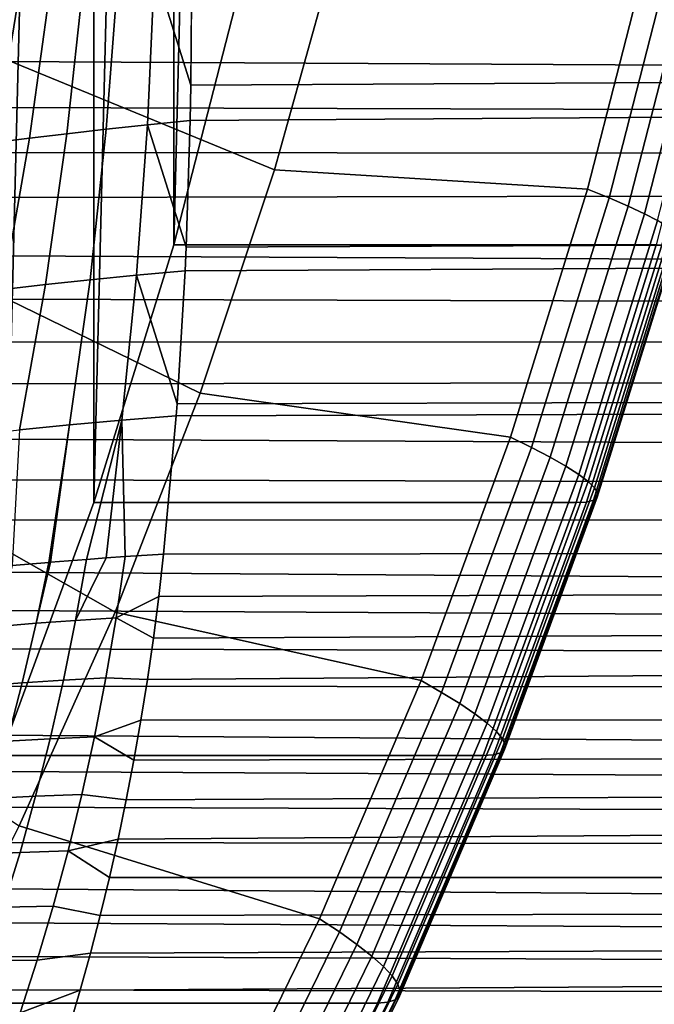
# Model space of a CAD drawing. Header units: metres. Extents: x -248 to 28, y -28 to 28.
# Tile 81 of 256: x -192.1 to -189.3, y -9.84 to -5.5. Entities that reach past the tile are written whole.
import ezdxf

# ---------------------------------------------------------------- set-up
doc = ezdxf.new("R2010")
doc.units = ezdxf.units.M
doc.layers.add('solid_10_061_053_XXX', color=7, linetype='CONTINUOUS')

msp = doc.modelspace()

# ---------------------------------------------------------------- linework, layer by layer
at = {"layer": 'solid_10_061_053_XXX'}
for points in [[(-192.181931, 8.748477, 169.079361), (-191.772064, 7.632944, 168.930176), (-192.181931, -8.748477, 169.079361)], [(-191.772064, 7.632944, 168.930176), (-191.772064, -7.632944, 168.930176), (-192.181931, -8.748477, 169.079361)], [(-191.772064, 7.632944, 168.930176), (-191.418472, 6.495557, 168.801483), (-191.772064, -7.632944, 168.930176)], [(-191.418472, 6.495557, 168.801483), (-191.418472, -6.495557, 168.801483), (-191.772064, -7.632944, 168.930176)], [(-191.418472, 6.495557, 168.801483), (-191.122314, 5.339842, 168.693695), (-191.418472, -6.495557, 168.801483)], [(-191.122314, 5.339842, 168.693695), (-191.122314, -5.339842, 168.693695), (-191.418472, -6.495557, 168.801483)], [(-192.273499, -5.6324, 178.753555), (-192.018814, -4.71745, 178.660858), (-193.386917, -4.264124, 179.848633), (-193.617126, -5.091151, 179.932419)], [(-191.344299, -5.792253, 161.726501), (-101.8508, -5.301312, 129.35379), (-101.753799, -4.44545, 129.620285), (-191.339554, -5.263645, 161.93956)], [(-192.018814, -4.71745, 178.660858), (-192.273499, -5.6324, 178.753555), (-190.974808, -6.16579, 177.521927), (-190.696014, -5.164195, 177.420456)], [(-190.974808, -6.16579, 177.521927), (-189.594604, -6.250028, 176.19342), (-189.309631, -5.137999, 176.089691), (-190.696014, -5.164195, 177.420456)], [(-189.499527, -6.288497, 176.08165), (-189.212799, -5.169622, 175.977295), (-189.309631, -5.137999, 176.089691), (-189.594604, -6.250028, 176.19342)], [(-189.212799, -5.169622, 175.977295), (-189.499527, -6.288497, 176.08165), (-189.415359, -6.325003, 175.958939), (-189.126968, -5.199633, 175.853973)], [(-189.126968, -5.199633, 175.853973), (-189.415359, -6.325003, 175.958939), (-189.343979, -6.35877, 175.827621), (-189.054047, -5.227392, 175.722107)], [(-189.054047, -5.227392, 175.722107), (-189.343979, -6.35877, 175.827621), (-189.286133, -6.389446, 175.689102), (-188.994797, -5.25261, 175.583069)], [(-191.71698, -5.986718, 161.814072), (-191.535477, -5.967464, 161.728882), (-191.504654, -5.281995, 162.00061), (-191.663895, -5.299592, 162.075775)], [(-191.535477, -5.967464, 161.728882), (-191.347275, -5.948261, 161.659637), (-191.344299, -5.792253, 161.726501), (-191.504654, -5.281995, 162.00061)], [(-191.504654, -5.281995, 162.00061), (-191.344299, -5.792253, 161.726501), (-191.339554, -5.263645, 161.93956)], [(-199.125595, -5.648965, 133.898621), (-199.164597, -5.426773, 133.822357), (-111.814003, -5.301312, 101.980095), (-111.70015, -6.139236, 102.292908)], [(-192.208649, -6.044624, 162.158051), (-192.05481, -6.025439, 162.029449), (-191.960373, -5.334041, 162.265442), (-192.095444, -5.350644, 162.378586)], [(-192.05481, -6.025439, 162.029449), (-191.890518, -6.00609, 161.914505), (-191.816177, -5.316982, 162.164261), (-191.960373, -5.334041, 162.265442)], [(-191.890518, -6.00609, 161.914505), (-191.71698, -5.986718, 161.814072), (-191.663895, -5.299592, 162.075775), (-191.816177, -5.316982, 162.164261)], [(-188.995682, -5.339853, 174.53656), (-189.291855, -6.495571, 174.644348), (-191.418472, -6.495557, 168.801483), (-191.122314, -5.339842, 168.693695)], [(-191.36499, -6.507072, 161.405121), (-101.964653, -6.139236, 129.04097), (-101.8508, -5.301312, 129.35379), (-191.347275, -5.948261, 161.659637)], [(-191.344299, -5.792253, 161.726501), (-191.347275, -5.948261, 161.659637), (-101.8508, -5.301312, 129.35379)], [(-192.350922, -6.063506, 162.299393), (-192.208649, -6.044624, 162.158051), (-192.095444, -5.350644, 162.378586), (-192.220428, -5.366672, 162.502853)], [(-192.273499, -5.6324, 178.753555), (-192.572815, -6.531911, 178.862503), (-191.302475, -7.150486, 177.64119), (-190.974808, -6.16579, 177.521927)], [(-199.086258, -5.868684, 133.977875), (-199.125595, -5.648965, 133.898621), (-111.70015, -6.139236, 102.292908)], [(-199.046967, -6.085386, 134.059952), (-199.086258, -5.868684, 133.977875), (-111.70015, -6.139236, 102.292908)], [(-191.984848, -6.671623, 161.643799), (-191.788376, -6.65073, 161.530045), (-191.71698, -5.986718, 161.814072), (-191.890518, -6.00609, 161.914505)], [(-191.788376, -6.65073, 161.530045), (-191.582779, -6.630422, 161.433609), (-191.535477, -5.967464, 161.728882), (-191.71698, -5.986718, 161.814072)], [(-191.582779, -6.630422, 161.433609), (-191.369568, -6.610795, 161.355225), (-191.36499, -6.507072, 161.405121), (-191.535477, -5.967464, 161.728882)], [(-191.535477, -5.967464, 161.728882), (-191.36499, -6.507072, 161.405121), (-191.347275, -5.948261, 161.659637)], [(-192.344742, -6.71455, 161.919785), (-192.170761, -6.69295, 161.774033), (-192.05481, -6.025439, 162.029449), (-192.208649, -6.044624, 162.158051)], [(-192.170761, -6.69295, 161.774033), (-191.984848, -6.671623, 161.643799), (-191.890518, -6.00609, 161.914505), (-192.05481, -6.025439, 162.029449)], [(-199.007568, -6.299296, 134.144821), (-199.046967, -6.085386, 134.059952), (-111.70015, -6.139236, 102.292908)], [(-198.968399, -6.510089, 134.232361), (-199.007568, -6.299296, 134.144821), (-111.70015, -6.139236, 102.292908), (-111.569824, -6.956388, 102.65097)], [(-191.404282, -7.197433, 161.05719), (-102.094978, -6.956388, 128.682907), (-101.964653, -6.139236, 129.04097), (-191.369568, -6.610795, 161.355225)], [(-191.36499, -6.507072, 161.405121), (-191.369568, -6.610795, 161.355225), (-101.964653, -6.139236, 129.04097)], [(-191.302475, -7.150486, 177.64119), (-189.934784, -7.344341, 176.31723), (-189.594604, -6.250028, 176.19342), (-190.974808, -6.16579, 177.521927)], [(-189.841812, -7.389546, 176.206223), (-189.499527, -6.288497, 176.08165), (-189.594604, -6.250028, 176.19342), (-189.934784, -7.344341, 176.31723)], [(-189.499527, -6.288497, 176.08165), (-189.841812, -7.389546, 176.206223), (-189.759628, -7.432444, 176.084244), (-189.415359, -6.325003, 175.958939)], [(-189.415359, -6.325003, 175.958939), (-189.759628, -7.432444, 176.084244), (-189.690079, -7.472124, 175.953598), (-189.343979, -6.35877, 175.827621)], [(-189.343979, -6.35877, 175.827621), (-189.690079, -7.472124, 175.953598), (-189.633911, -7.508171, 175.815674), (-189.286133, -6.389446, 175.689102)], [(-189.286133, -6.389446, 175.689102), (-189.633911, -7.508171, 175.815674), (-189.59169, -7.54021, 175.671921), (-189.242432, -6.416711, 175.5448)], [(-189.242432, -6.416711, 175.5448), (-189.59169, -7.54021, 175.671921), (-189.563858, -7.567906, 175.523804), (-189.213318, -6.440281, 175.396225)], [(-189.213318, -6.440281, 175.396225), (-189.563858, -7.567906, 175.523804), (-189.55072, -7.590971, 175.37291), (-189.199112, -6.459909, 175.244934)], [(-189.199112, -6.459909, 175.244934), (-189.55072, -7.590971, 175.37291), (-189.552414, -7.609163, 175.220779), (-189.199951, -6.47539, 175.092499)], [(-198.929733, -6.717499, 134.322418), (-198.968399, -6.510089, 134.232361), (-111.569824, -6.956388, 102.65097)], [(-189.291855, -6.495571, 174.644348), (-189.645401, -7.632876, 174.773041), (-191.772064, -7.632944, 168.930176), (-191.418472, -6.495557, 168.801483)], [(-189.246597, -6.493314, 174.790558), (-189.600021, -7.630225, 174.919189), (-189.645401, -7.632876, 174.773041), (-189.291855, -6.495571, 174.644348)], [(-189.215836, -6.486565, 174.940506), (-189.568893, -7.622294, 175.069016), (-189.600021, -7.630225, 174.919189), (-189.246597, -6.493314, 174.790558)], [(-189.199951, -6.47539, 175.092499), (-189.552414, -7.609163, 175.220779), (-189.568893, -7.622294, 175.069016), (-189.215836, -6.486565, 174.940506)], [(-192.572815, -6.531911, 178.862503), (-192.91597, -7.413519, 178.987396), (-191.678131, -8.115582, 177.777908), (-191.302475, -7.150486, 177.64119)], [(-191.879181, -7.290332, 161.226456), (-191.648026, -7.269665, 161.117538), (-191.582779, -6.630422, 161.433609), (-191.788376, -6.65073, 161.530045)], [(-191.648026, -7.269665, 161.117538), (-191.408203, -7.250401, 161.028931), (-191.404282, -7.197433, 161.05719), (-191.582779, -6.630422, 161.433609)], [(-191.582779, -6.630422, 161.433609), (-191.404282, -7.197433, 161.05719), (-191.369568, -6.610795, 161.355225)], [(-192.308762, -7.335124, 161.501938), (-192.099976, -7.312206, 161.354919), (-191.984848, -6.671623, 161.643799), (-192.170761, -6.69295, 161.774033)], [(-192.099976, -7.312206, 161.354919), (-191.879181, -7.290332, 161.226456), (-191.788376, -6.65073, 161.530045), (-191.984848, -6.671623, 161.643799)], [(-198.891464, -6.921649, 134.414932), (-198.929733, -6.717499, 134.322418), (-111.569824, -6.956388, 102.65097)], [(-198.853836, -7.122461, 134.509842), (-198.891464, -6.921649, 134.414932), (-111.569824, -6.956388, 102.65097)], [(-198.817017, -7.319857, 134.60704), (-198.853836, -7.122461, 134.509842), (-111.569824, -6.956388, 102.65097), (-111.42347, -7.75, 103.053078)], [(-191.463776, -7.859798, 160.687012), (-102.241333, -7.75, 128.280807), (-102.094978, -6.956388, 128.682907), (-191.408203, -7.250401, 161.028931)], [(-191.404282, -7.197433, 161.05719), (-191.408203, -7.250401, 161.028931), (-102.094978, -6.956388, 128.682907)], [(-191.678131, -8.115582, 177.777908), (-190.329224, -8.417833, 176.4608), (-189.934784, -7.344341, 176.31723), (-191.302475, -7.150486, 177.64119)], [(-192.099976, -7.312206, 161.354919), (-192.131348, -7.910764, 160.989532), (-191.970032, -7.896656, 160.899506), (-191.879181, -7.290332, 161.226456)], [(-191.879181, -7.290332, 161.226456), (-191.970032, -7.896656, 160.899506), (-191.962387, -7.896019, 160.895538)], [(-191.648026, -7.269665, 161.117538), (-191.879181, -7.290332, 161.226456), (-191.962387, -7.896019, 160.895538), (-191.803848, -7.883382, 160.818649)], [(-191.648026, -7.269665, 161.117538), (-191.803848, -7.883382, 160.818649), (-191.717422, -7.876949, 160.781052)], [(-191.648026, -7.269665, 161.117538), (-191.717422, -7.876949, 160.781052), (-191.633331, -7.870983, 160.747238)], [(-191.633331, -7.870983, 160.747238), (-191.463776, -7.859798, 160.687012), (-191.408203, -7.250401, 161.028931), (-191.648026, -7.269665, 161.117538)], [(-198.78096, -7.513888, 134.706451), (-198.817017, -7.319857, 134.60704), (-111.42347, -7.75, 103.053078)], [(-190.238678, -8.469649, 176.350677), (-189.841812, -7.389546, 176.206223), (-189.934784, -7.344341, 176.31723), (-190.329224, -8.417833, 176.4608)], [(-192.91597, -7.413519, 178.987396), (-193.302002, -8.274807, 179.127899), (-192.100723, -9.058434, 177.931732), (-191.678131, -8.115582, 177.777908)], [(-189.841812, -7.389546, 176.206223), (-190.238678, -8.469649, 176.350677), (-190.158783, -8.518817, 176.229523), (-189.759628, -7.432444, 176.084244)], [(-189.759628, -7.432444, 176.084244), (-190.158783, -8.518817, 176.229523), (-190.09137, -8.564297, 176.099655), (-189.690079, -7.472124, 175.953598)], [(-189.690079, -7.472124, 175.953598), (-190.09137, -8.564297, 176.099655), (-190.03714, -8.605613, 175.962448), (-189.633911, -7.508171, 175.815674)], [(-189.633911, -7.508171, 175.815674), (-190.03714, -8.605613, 175.962448), (-189.996643, -8.642335, 175.819305), (-189.59169, -7.54021, 175.671921)], [(-198.745834, -7.704686, 134.80809), (-198.78096, -7.513888, 134.706451), (-111.42347, -7.75, 103.053078)], [(-189.59169, -7.54021, 175.671921), (-189.996643, -8.642335, 175.819305), (-189.970306, -8.67408, 175.671738), (-189.563858, -7.567906, 175.523804)], [(-189.563858, -7.567906, 175.523804), (-189.970306, -8.67408, 175.671738), (-189.958405, -8.700516, 175.521286), (-189.55072, -7.590971, 175.37291)], [(-189.55072, -7.590971, 175.37291), (-189.958405, -8.700516, 175.521286), (-189.96106, -8.721367, 175.369522), (-189.552414, -7.609163, 175.220779)], [(-189.645401, -7.632876, 174.773041), (-190.055328, -8.748546, 174.922241), (-192.181931, -8.748477, 169.079361), (-191.772064, -7.632944, 168.930176)], [(-189.600021, -7.630225, 174.919189), (-190.009811, -8.745507, 175.068344), (-190.055328, -8.748546, 174.922241), (-189.645401, -7.632876, 174.773041)], [(-189.568893, -7.622294, 175.069016), (-189.978256, -8.736417, 175.218002), (-190.009811, -8.745507, 175.068344), (-189.600021, -7.630225, 174.919189)], [(-189.552414, -7.609163, 175.220779), (-189.96106, -8.721367, 175.369522), (-189.978256, -8.736417, 175.218002), (-189.568893, -7.622294, 175.069016)], [(-198.745834, -7.704686, 134.80809), (-111.42347, -7.75, 103.053078), (-111.261581, -8.517389, 103.497864), (-198.7117, -7.892222, 134.91185)], [(-191.564072, -8.592095, 160.235291), (-102.403221, -8.517389, 127.836014), (-102.241333, -7.75, 128.280807), (-191.5354, -8.412648, 160.350143)], [(-191.509109, -8.230758, 160.46376), (-191.5354, -8.412648, 160.350143), (-102.241333, -7.75, 128.280807)], [(-191.485229, -8.046469, 160.576065), (-191.509109, -8.230758, 160.46376), (-102.241333, -7.75, 128.280807)], [(-191.463776, -7.859798, 160.687012), (-191.485229, -8.046469, 160.576065), (-102.241333, -7.75, 128.280807)], [(-198.678574, -8.076551, 135.017685), (-198.7117, -7.892222, 134.91185), (-111.261581, -8.517389, 103.497864)], [(-192.026169, -8.164871, 160.750046), (-191.970032, -7.896656, 160.899506), (-192.131348, -7.910764, 160.989532), (-192.195084, -8.178503, 160.845108)], [(-191.852112, -8.15229, 160.664566), (-191.803848, -7.883382, 160.818649), (-191.962387, -7.896019, 160.895538), (-192.026169, -8.164871, 160.750046)], [(-191.962387, -7.896019, 160.895538), (-191.970032, -7.896656, 160.899506), (-192.026169, -8.164871, 160.750046)], [(-191.673492, -8.140801, 160.588959), (-191.633331, -7.870983, 160.747238), (-191.717422, -7.876949, 160.781052), (-191.852112, -8.15229, 160.664566)], [(-191.717422, -7.876949, 160.781052), (-191.803848, -7.883382, 160.818649), (-191.852112, -8.15229, 160.664566)], [(-191.633331, -7.870983, 160.747238), (-191.673492, -8.140801, 160.588959), (-191.485229, -8.046469, 160.576065), (-191.463776, -7.859798, 160.687012)], [(-191.673492, -8.140801, 160.588959), (-191.509109, -8.230758, 160.46376), (-191.485229, -8.046469, 160.576065)], [(-198.64653, -8.257916, 135.125687), (-198.678574, -8.076551, 135.017685), (-111.261581, -8.517389, 103.497864)], [(-192.100723, -9.058434, 177.931732), (-190.776779, -9.467465, 176.623688), (-190.329224, -8.417833, 176.4608), (-191.678131, -8.115582, 177.777908)], [(-191.905594, -8.415991, 160.507965), (-191.852112, -8.15229, 160.664566), (-192.026169, -8.164871, 160.750046), (-192.08757, -8.427787, 160.598236)], [(-191.718796, -8.405519, 160.427979), (-191.673492, -8.140801, 160.588959), (-191.852112, -8.15229, 160.664566), (-191.905594, -8.415991, 160.507965)], [(-191.673492, -8.140801, 160.588959), (-191.718796, -8.405519, 160.427979), (-191.5354, -8.412648, 160.350143), (-191.509109, -8.230758, 160.46376)], [(-192.08757, -8.427787, 160.598236), (-192.026169, -8.164871, 160.750046), (-192.195084, -8.178503, 160.845108), (-192.26413, -8.440872, 160.698517)], [(-198.615616, -8.436261, 135.235733), (-198.64653, -8.257916, 135.125687), (-111.261581, -8.517389, 103.497864)], [(-191.964264, -8.67439, 160.349045), (-191.905594, -8.415991, 160.507965), (-192.08757, -8.427787, 160.598236), (-192.154175, -8.68532, 160.444305)], [(-191.769241, -8.665037, 160.264481), (-191.718796, -8.405519, 160.427979), (-191.905594, -8.415991, 160.507965), (-191.964264, -8.67439, 160.349045)], [(-191.718796, -8.405519, 160.427979), (-191.769241, -8.665037, 160.264481), (-191.564072, -8.592095, 160.235291), (-191.5354, -8.412648, 160.350143)], [(-190.68898, -9.525744, 176.514572), (-190.238678, -8.469649, 176.350677), (-190.329224, -8.417833, 176.4608), (-190.776779, -9.467465, 176.623688)], [(-198.615616, -8.436261, 135.235733), (-111.261581, -8.517389, 103.497864), (-111.084709, -9.255959, 103.983826), (-198.585831, -8.611685, 135.347824)], [(-192.154175, -8.68532, 160.444305), (-192.08757, -8.427787, 160.598236), (-192.26413, -8.440872, 160.698517), (-192.338409, -8.697794, 160.549988)], [(-190.238678, -8.469649, 176.350677), (-190.68898, -9.525744, 176.514572), (-190.611725, -9.581043, 176.394379), (-190.158783, -8.518817, 176.229523)], [(-191.702667, -9.286123, 159.764053), (-102.580093, -9.255959, 127.350052), (-102.403221, -8.517389, 127.836014), (-191.664429, -9.11615, 159.883575)], [(-191.628586, -8.943838, 160.001968), (-191.664429, -9.11615, 159.883575), (-102.403221, -8.517389, 127.836014)], [(-191.595123, -8.769136, 160.119232), (-191.628586, -8.943838, 160.001968), (-102.403221, -8.517389, 127.836014)], [(-191.564072, -8.592095, 160.235291), (-191.595123, -8.769136, 160.119232), (-102.403221, -8.517389, 127.836014)], [(-190.158783, -8.518817, 176.229523), (-190.611725, -9.581043, 176.394379), (-190.546722, -9.632194, 176.265396), (-190.09137, -8.564297, 176.099655)], [(-191.769241, -8.665037, 160.264481), (-191.595123, -8.769136, 160.119232), (-191.564072, -8.592095, 160.235291)], [(-190.09137, -8.564297, 176.099655), (-190.546722, -9.632194, 176.265396), (-190.494675, -9.678661, 176.128983), (-190.03714, -8.605613, 175.962448)], [(-198.557236, -8.784451, 135.462067), (-198.585831, -8.611685, 135.347824), (-111.084709, -9.255959, 103.983826)], [(-190.03714, -8.605613, 175.962448), (-190.494675, -9.678661, 176.128983), (-190.456131, -9.719962, 175.986557), (-189.996643, -8.642335, 175.819305)], [(-192.028046, -8.927423, 160.188019), (-191.964264, -8.67439, 160.349045), (-192.154175, -8.68532, 160.444305), (-192.225952, -8.937414, 160.288467)], [(-191.824799, -8.919283, 160.098694), (-191.769241, -8.665037, 160.264481), (-191.964264, -8.67439, 160.349045), (-192.028046, -8.927423, 160.188019)], [(-191.769241, -8.665037, 160.264481), (-191.824799, -8.919283, 160.098694), (-191.628586, -8.943838, 160.001968), (-191.595123, -8.769136, 160.119232)], [(-189.996643, -8.642335, 175.819305), (-190.456131, -9.719962, 175.986557), (-190.431488, -9.755665, 175.8396), (-189.970306, -8.67408, 175.671738)], [(-189.970306, -8.67408, 175.671738), (-190.431488, -9.755665, 175.8396), (-190.42099, -9.785398, 175.689651), (-189.958405, -8.700516, 175.521286)], [(-189.96106, -8.721367, 175.369522), (-190.424759, -9.808849, 175.538284), (-190.442764, -9.825775, 175.38707), (-189.978256, -8.736417, 175.218002)], [(-189.958405, -8.700516, 175.521286), (-190.42099, -9.785398, 175.689651), (-190.424759, -9.808849, 175.538284), (-189.96106, -8.721367, 175.369522)], [(-190.055328, -8.748546, 174.922241), (-190.520477, -9.839417, 175.091537), (-192.64711, -9.839418, 169.248672), (-192.181931, -8.748477, 169.079361)], [(-190.009811, -8.745507, 175.068344), (-190.474792, -9.835999, 175.237579), (-190.520477, -9.839417, 175.091537), (-190.055328, -8.748546, 174.922241)], [(-189.978256, -8.736417, 175.218002), (-190.442764, -9.825775, 175.38707), (-190.474792, -9.835999, 175.237579), (-190.009811, -8.745507, 175.068344)], [(-198.529846, -8.954463, 135.578339), (-198.557236, -8.784451, 135.462067), (-111.084709, -9.255959, 103.983826)], [(-192.096924, -9.175044, 160.025085), (-192.028046, -8.927423, 160.188019), (-192.225952, -8.937414, 160.288467), (-192.302841, -9.184034, 160.13092)], [(-191.885391, -9.168198, 159.930817), (-191.824799, -8.919283, 160.098694), (-192.028046, -8.927423, 160.188019), (-192.096924, -9.175044, 160.025085)], [(-191.824799, -8.919283, 160.098694), (-191.885391, -9.168198, 159.930817), (-191.664429, -9.11615, 159.883575), (-191.628586, -8.943838, 160.001968)], [(-198.503693, -9.121868, 135.696686), (-198.529846, -8.954463, 135.578339), (-111.084709, -9.255959, 103.983826)], [(-192.569107, -9.976459, 178.102203), (-191.276199, -10.490265, 176.805466), (-190.776779, -9.467465, 176.623688), (-192.100723, -9.058434, 177.931732)], [(-191.885391, -9.168198, 159.930817), (-191.702667, -9.286123, 159.764053), (-191.664429, -9.11615, 159.883575)], [(-198.503693, -9.121868, 135.696686), (-111.084709, -9.255959, 103.983826), (-110.89344, -9.963208, 104.509323), (-198.478775, -9.2869, 135.817245)], [(-192.170822, -9.417213, 159.860458), (-192.096924, -9.175044, 160.025085), (-192.302841, -9.184034, 160.13092), (-192.384766, -9.425155, 159.971848)], [(-191.950989, -9.411728, 159.761032), (-191.885391, -9.168198, 159.930817), (-192.096924, -9.175044, 160.025085), (-192.170822, -9.417213, 159.860458)], [(-191.885391, -9.168198, 159.930817), (-191.950989, -9.411728, 159.761032), (-191.743317, -9.453837, 159.643402), (-191.702667, -9.286123, 159.764053)], [(-198.455109, -9.449437, 135.93985), (-198.478775, -9.2869, 135.817245), (-110.89344, -9.963208, 104.509323)], [(-191.831757, -9.782372, 159.398911), (-191.879608, -9.943341, 159.275024), (-102.771362, -9.963208, 126.824554), (-102.580093, -9.255959, 127.350052)], [(-191.786331, -9.619228, 159.521698), (-191.831757, -9.782372, 159.398911), (-102.580093, -9.255959, 127.350052)], [(-191.743317, -9.453837, 159.643402), (-191.786331, -9.619228, 159.521698), (-102.580093, -9.255959, 127.350052)], [(-191.702667, -9.286123, 159.764053), (-191.743317, -9.453837, 159.643402), (-102.580093, -9.255959, 127.350052)], [(-192.021515, -9.64983, 159.589539), (-191.950989, -9.411728, 159.761032), (-192.170822, -9.417213, 159.860458), (-192.249664, -9.653896, 159.694305)], [(-191.950989, -9.411728, 159.761032), (-192.021515, -9.64983, 159.589539), (-191.786331, -9.619228, 159.521698), (-191.743317, -9.453837, 159.643402)], [(-198.432739, -9.609662, 136.064636), (-198.455109, -9.449437, 135.93985), (-110.89344, -9.963208, 104.509323)], [(-191.191483, -10.554837, 176.697464), (-190.68898, -9.525744, 176.514572), (-190.776779, -9.467465, 176.623688), (-191.276199, -10.490265, 176.805466)], [(-190.68898, -9.525744, 176.514572), (-191.191483, -10.554837, 176.697464), (-191.117126, -10.616111, 176.578323), (-190.611725, -9.581043, 176.394379)], [(-190.611725, -9.581043, 176.394379), (-191.117126, -10.616111, 176.578323), (-191.05484, -10.672787, 176.450333), (-190.546722, -9.632194, 176.265396)], [(-198.411652, -9.767754, 136.191696), (-198.432739, -9.609662, 136.064636), (-110.89344, -9.963208, 104.509323)], [(-192.096878, -9.882463, 159.416519), (-191.831757, -9.782372, 159.398911), (-191.786331, -9.619228, 159.521698), (-192.021515, -9.64983, 159.589539)], [(-190.546722, -9.632194, 176.265396), (-191.05484, -10.672787, 176.450333), (-191.005249, -10.724275, 176.314804), (-190.494675, -9.678661, 176.128983)], [(-192.096878, -9.882463, 159.416519), (-192.021515, -9.64983, 159.589539), (-192.249664, -9.653896, 159.694305), (-192.333359, -9.885066, 159.526825)], [(-190.494675, -9.678661, 176.128983), (-191.005249, -10.724275, 176.314804), (-190.968872, -10.770038, 176.173172), (-190.456131, -9.719962, 175.986557)], [(-190.456131, -9.719962, 175.986557), (-190.968872, -10.770038, 176.173172), (-190.946106, -10.809597, 176.026901), (-190.431488, -9.755665, 175.8396)], [(-198.391861, -9.923591, 136.320892), (-198.411652, -9.767754, 136.191696), (-110.89344, -9.963208, 104.509323)], [(-190.431488, -9.755665, 175.8396), (-190.946106, -10.809597, 176.026901), (-190.93718, -10.842542, 175.877533), (-190.42099, -9.785398, 175.689651)], [(-192.096878, -9.882463, 159.416519), (-191.879608, -9.943341, 159.275024), (-191.831757, -9.782372, 159.398911)], [(-190.424759, -9.808849, 175.538284), (-190.9422, -10.868526, 175.726624), (-190.96109, -10.887281, 175.575729), (-190.442764, -9.825775, 175.38707)], [(-190.42099, -9.785398, 175.689651), (-190.93718, -10.842542, 175.877533), (-190.9422, -10.868526, 175.726624), (-190.424759, -9.808849, 175.538284)], [(-190.520477, -9.839417, 175.091537), (-191.03952, -10.902397, 175.280457), (-193.166153, -10.902413, 169.437592), (-192.64711, -9.839418, 169.248672)], [(-190.474792, -9.835999, 175.237579), (-190.993652, -10.89861, 175.426437), (-191.03952, -10.902397, 175.280457), (-190.520477, -9.839417, 175.091537)], [(-190.442764, -9.825775, 175.38707), (-190.96109, -10.887281, 175.575729), (-190.993652, -10.89861, 175.426437), (-190.474792, -9.835999, 175.237579)]]:
    msp.add_3dface(points, dxfattribs=at)

doc.saveas('drawing.dxf')
